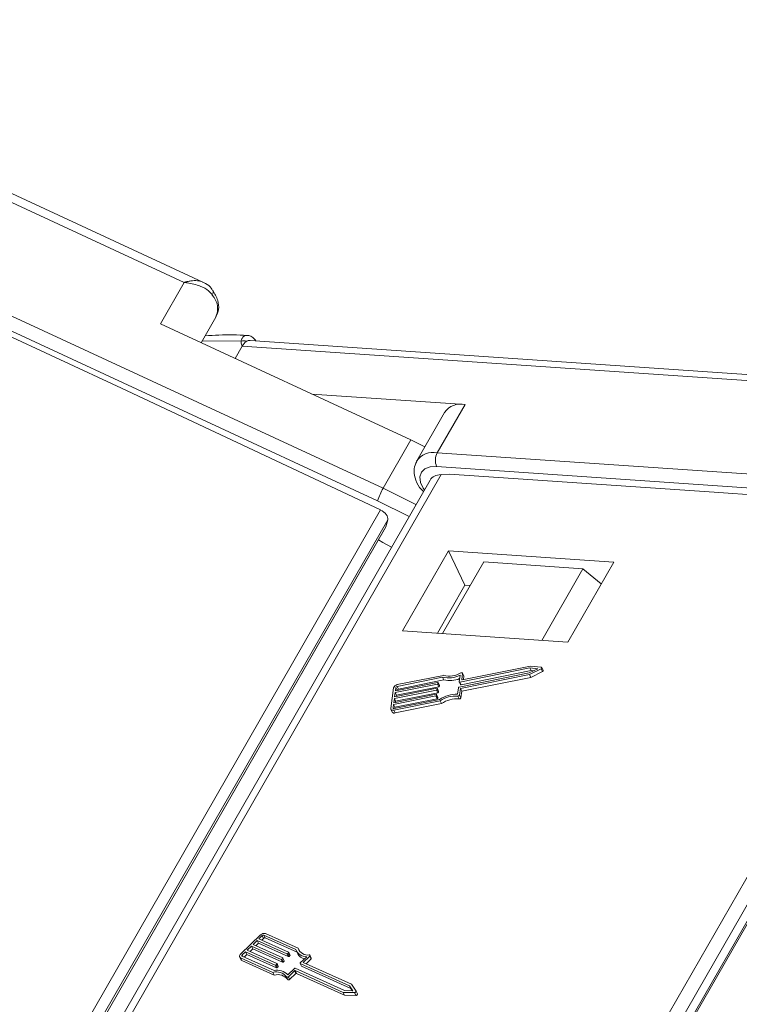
# Model space of a CAD drawing. Header units: millimetres. Extents: x 2816 to 3738, y -75 to 577.
# Tile 30 of 49: x 3378 to 3408, y 433 to 473. Entities that reach past the tile are written whole.
import ezdxf

# ---------------------------------------------------------------- set-up
doc = ezdxf.new("R2010")
doc.units = ezdxf.units.MM

msp = doc.modelspace()

# ---------------------------------------------------------------- linework, layer by layer
at = {"color": 7, "linetype": 'Continuous', "lineweight": 15}
for p, q in [((3384.803, 462.612), (3362.182, 473.099)), ((3385.565, 462.627), (3362.35, 473.39)), ((3370.578, 464.545), (3392.966, 454.166)), ((3392.741, 453.655), (3370.354, 464.034)), ((3370.709, 463.612), (3382.235, 458.269)), ((3383.827, 460.913), (3384.803, 462.612)), ((3383.827, 460.913), (3394.105, 456.148)), ((3385.503, 460.136), (3386.106, 461.187)), ((3387.136, 460.203), (3385.549, 460.216)), ((3409.495, 458.73), (3387.507, 460.229)), ((3387.181, 459.994), (3386.892, 459.492)), ((3408.712, 458.526), (3387.181, 459.994)), ((3392.856, 453.276), (3382.235, 458.269)), ((3396.329, 457.605), (3390.037, 458.034)), ((3395.485, 457.276), (3394.346, 455.294)), ((3396.329, 457.605), (3395.19, 455.623)), ((3394.105, 456.148), (3392.966, 454.166)), ((3394.105, 456.148), (3394.679, 455.874)), ((3395.19, 455.623), (3416.278, 454.185)), ((3416.251, 453.62), (3395.163, 455.058)), ((3394.891, 454.504), (3378.997, 426.839)), ((3395.349, 454.732), (3379.312, 426.818)), ((3395.692, 454.75), (3395.349, 454.732)), ((3395.692, 454.75), (3406.549, 454.009)), ((3392.966, 454.166), (3394.312, 453.496)), ((3394.034, 453.012), (3392.741, 453.655)), ((3416.552, 453.27), (3406.549, 454.009)), ((3376.77, 425.276), (3392.856, 453.276)), ((3400.516, 425.359), (3416.552, 453.27)), ((3393.154, 452.879), (3378.134, 426.736)), ((3393.073, 452.583), (3393.154, 452.879)), ((3417.026, 452.964), (3401.113, 425.267)), ((3378.246, 426.775), (3393.073, 452.583)), ((3378.25, 426.776), (3393.065, 452.563)), ((3401.468, 425.212), (3417.202, 452.598)), ((3401.528, 425.202), (3417.207, 452.492)), ((3395.648, 451.604), (3393.76, 448.319)), ((3402.433, 451.141), (3395.648, 451.604)), ((3396.326, 450.196), (3395.648, 451.604)), ((3395.404, 448.207), (3397.092, 451.145)), ((3401.163, 450.867), (3397.092, 451.145)), ((3399.475, 447.929), (3401.163, 450.867)), ((3400.546, 447.856), (3402.433, 451.141)), ((3401.919, 450.247), (3401.163, 450.867)), ((3395.192, 448.221), (3396.326, 450.196)), ((3396.326, 450.196), (3396.538, 450.182)), ((3393.76, 448.319), (3400.546, 447.856)), ((3398.989, 446.799), (3396.108, 446.218)), ((3399.018, 446.872), (3396.213, 446.307)), ((3398.961, 446.589), (3399.312, 446.762)), ((3398.971, 446.523), (3399.449, 446.758)), ((3399.312, 446.762), (3398.989, 446.799)), ((3398.989, 446.799), (3399.043, 446.686)), ((3399.458, 446.822), (3399.018, 446.872)), ((3399.449, 446.758), (3399.503, 446.645)), ((3399.535, 446.696), (3399.481, 446.808)), ((3395.406, 446.417), (3393.54, 446.041)), ((3395.445, 446.493), (3393.549, 446.111)), ((3395.406, 446.417), (3395.46, 446.304)), ((3396.08, 446.008), (3398.961, 446.589)), ((3396.087, 446.231), (3396.122, 446.501)), ((3396.143, 445.953), (3398.971, 446.523)), ((3399.043, 446.686), (3396.162, 446.106)), ((3396.192, 446.32), (3396.225, 446.573)), ((3396.197, 445.84), (3399.025, 446.41)), ((3396.278, 446.473), (3396.223, 446.586)), ((3396.225, 446.573), (3396.279, 446.461)), ((3396.26, 446.317), (3396.279, 446.461)), ((3398.971, 446.523), (3399.025, 446.41)), ((3399.025, 446.41), (3399.503, 446.645)), ((3399.137, 446.675), (3399.043, 446.686)), ((3393.392, 445.977), (3393.28, 445.138)), ((3393.436, 445.612), (3395.169, 445.961)), ((3395.193, 446.136), (3393.459, 445.787)), ((3393.469, 445.857), (3395.202, 446.206)), ((3393.487, 445.996), (3393.469, 445.857)), ((3393.487, 445.996), (3393.542, 445.884)), ((3395.247, 446.023), (3393.514, 445.674)), ((3393.54, 446.041), (3393.594, 445.928)), ((3395.46, 446.304), (3393.594, 445.928)), ((3395.191, 445.948), (3395.186, 445.913)), ((3395.244, 445.842), (3395.19, 445.955)), ((3395.191, 445.948), (3395.245, 445.836)), ((3395.193, 446.136), (3395.247, 446.023)), ((3395.223, 446.193), (3395.219, 446.158)), ((3395.219, 446.158), (3395.273, 446.045)), ((3395.277, 446.087), (3395.223, 446.199)), ((3395.223, 446.193), (3395.278, 446.08)), ((3395.278, 446.08), (3395.273, 446.045)), ((3396.018, 445.716), (3396.054, 445.986)), ((3396.087, 446.225), (3396.142, 446.112)), ((3396.107, 445.682), (3396.143, 445.953)), ((3396.108, 446.218), (3396.162, 446.106)), ((3396.143, 445.953), (3396.197, 445.84)), ((3396.192, 446.32), (3396.197, 446.309)), ((3395.127, 445.646), (3393.394, 445.297)), ((3393.404, 445.367), (3395.137, 445.716)), ((3393.427, 445.542), (3393.404, 445.367)), ((3395.16, 445.891), (3393.427, 445.542)), ((3393.427, 445.542), (3393.481, 445.429)), ((3393.459, 445.787), (3393.436, 445.612)), ((3393.459, 445.787), (3393.514, 445.674)), ((3395.214, 445.778), (3393.481, 445.429)), ((3393.514, 445.674), (3393.507, 445.626)), ((3393.542, 445.884), (3393.54, 445.871)), ((3395.127, 445.646), (3395.182, 445.534)), ((3395.158, 445.703), (3395.154, 445.668)), ((3395.154, 445.668), (3395.208, 445.556)), ((3395.212, 445.597), (3395.157, 445.71)), ((3395.158, 445.703), (3395.213, 445.591)), ((3395.16, 445.891), (3395.214, 445.778)), ((3395.186, 445.913), (3395.241, 445.801)), ((3395.213, 445.591), (3395.208, 445.556)), ((3395.245, 445.836), (3395.241, 445.801)), ((3396.034, 445.637), (3396.088, 445.524)), ((3396.107, 445.682), (3396.161, 445.57)), ((3396.161, 445.57), (3396.197, 445.84)), ((3393.394, 445.297), (3393.376, 445.157)), ((3393.376, 445.157), (3393.386, 445.135)), ((3393.394, 445.297), (3393.449, 445.184)), ((3393.41, 445.062), (3395.306, 445.444)), ((3393.419, 445.132), (3395.285, 445.508)), ((3393.449, 445.184), (3393.442, 445.136)), ((3395.182, 445.534), (3393.449, 445.184)), ((3393.464, 444.949), (3395.36, 445.331)), ((3393.481, 445.429), (3393.475, 445.381)), ((3395.306, 445.444), (3395.36, 445.331)), ((3393.286, 445.1), (3393.34, 444.988)), ((3393.41, 445.062), (3393.464, 444.949)), ((3387.941, 435.845), (3387.116, 435.054)), ((3389.476, 435.296), (3388.145, 435.898)), ((3387.802, 435.617), (3387.63, 435.452)), ((3387.63, 435.452), (3388.846, 434.902)), ((3387.856, 435.504), (3387.747, 435.399)), ((3389.018, 435.066), (3387.802, 435.617)), ((3387.802, 435.617), (3387.856, 435.504)), ((3389.073, 434.954), (3387.856, 435.504)), ((3388.008, 435.814), (3387.871, 435.683)), ((3387.871, 435.683), (3389.087, 435.132)), ((3388.062, 435.702), (3387.987, 435.63)), ((3388.008, 435.814), (3388.062, 435.702)), ((3389.386, 435.24), (3388.076, 435.832)), ((3388.076, 435.832), (3388.13, 435.72)), ((3389.434, 435.13), (3388.13, 435.72)), ((3387.321, 435.155), (3387.183, 435.024)), ((3387.375, 435.043), (3387.265, 434.938)), ((3388.537, 434.605), (3387.321, 435.155)), ((3387.321, 435.155), (3387.375, 435.043)), ((3388.591, 434.493), (3387.375, 435.043)), ((3387.561, 435.386), (3387.389, 435.221)), ((3387.389, 435.221), (3388.606, 434.671)), ((3387.616, 435.273), (3387.506, 435.169)), ((3388.778, 434.836), (3387.561, 435.386)), ((3387.561, 435.386), (3387.616, 435.273)), ((3388.832, 434.723), (3387.616, 435.273)), ((3389.018, 435.066), (3389.073, 434.954)), ((3389.087, 435.108), (3389.052, 435.075)), ((3389.052, 435.075), (3389.107, 434.963)), ((3389.087, 435.108), (3389.141, 434.996)), ((3389.147, 435.014), (3389.093, 435.127)), ((3389.406, 435.187), (3389.46, 435.074)), ((3389.476, 435.296), (3389.53, 435.183)), ((3387.079, 434.942), (3387.133, 434.829)), ((3387.114, 434.91), (3388.444, 434.308)), ((3387.114, 434.91), (3387.168, 434.797)), ((3387.168, 434.797), (3388.499, 434.195)), ((3387.182, 434.976), (3388.492, 434.383)), ((3387.183, 435.024), (3387.213, 434.962)), ((3388.605, 434.647), (3388.571, 434.614)), ((3388.605, 434.647), (3388.66, 434.534)), ((3388.666, 434.553), (3388.612, 434.666)), ((3388.778, 434.836), (3388.832, 434.723)), ((3388.846, 434.878), (3388.812, 434.845)), ((3388.812, 434.845), (3388.866, 434.732)), ((3388.846, 434.878), (3388.9, 434.765)), ((3388.906, 434.784), (3388.852, 434.896)), ((3388.9, 434.765), (3388.866, 434.732)), ((3389.141, 434.996), (3389.107, 434.963)), ((3389.562, 434.678), (3389.616, 434.565)), ((3389.568, 434.696), (3389.834, 434.951)), ((3391.589, 433.758), (3389.568, 434.672)), ((3389.568, 434.672), (3389.622, 434.56)), ((3389.687, 434.716), (3389.953, 434.97)), ((3391.672, 433.817), (3389.687, 434.716)), ((3389.803, 434.663), (3390.007, 434.858)), ((3389.953, 434.97), (3390.007, 434.858)), ((3390.019, 434.895), (3389.965, 435.008)), ((3388.444, 434.308), (3388.499, 434.195)), ((3388.537, 434.605), (3388.591, 434.493)), ((3388.571, 434.614), (3388.625, 434.501)), ((3388.66, 434.534), (3388.625, 434.501)), ((3389.062, 434.211), (3389.327, 434.466)), ((3389.077, 434.131), (3389.326, 434.37)), ((3389.131, 434.019), (3389.38, 434.257)), ((3389.326, 434.37), (3389.38, 434.257)), ((3389.36, 434.378), (3391.328, 433.488)), ((3389.36, 434.378), (3389.414, 434.266)), ((3389.361, 434.475), (3391.383, 433.56)), ((3389.414, 434.266), (3391.382, 433.375)), ((3391.644, 433.645), (3389.622, 434.56)), ((3388.998, 434.123), (3389.052, 434.011)), ((3389.077, 434.131), (3389.131, 434.019)), ((3391.328, 433.488), (3391.79, 433.477)), ((3391.328, 433.488), (3391.382, 433.375)), ((3391.383, 433.56), (3391.723, 433.552)), ((3391.723, 433.552), (3391.589, 433.758)), ((3391.589, 433.758), (3391.644, 433.645)), ((3391.704, 433.552), (3391.644, 433.645)), ((3391.854, 433.537), (3391.672, 433.817)), ((3391.79, 433.477), (3391.845, 433.364)), ((3391.909, 433.422), (3391.855, 433.535)), ((3391.382, 433.375), (3391.845, 433.364))]:
    msp.add_line(p, q, dxfattribs=at)
at = {"color": 7, "linetype": 'Continuous', "lineweight": 15, "flags": 128}
for points in [[(3395.163, 455.058), (3394.895, 455.044), (3394.68, 454.963), (3394.537, 454.822), (3394.476, 454.633), (3394.503, 454.41), (3394.615, 454.172), (3394.661, 454.104)], [(3392.77, 452.05), (3392.961, 451.944), (3393.306, 451.745)], [(3399.449, 446.758), (3399.462, 446.766), (3399.472, 446.775), (3399.479, 446.785), (3399.483, 446.796), (3399.482, 446.806), (3399.477, 446.814), (3399.469, 446.819), (3399.458, 446.822)], [(3396.225, 446.573), (3396.225, 446.582), (3396.221, 446.589), (3396.215, 446.594), (3396.207, 446.598), (3396.196, 446.6), (3396.185, 446.599), (3396.173, 446.596), (3396.161, 446.591)], [(3396.279, 446.461), (3396.279, 446.469), (3396.278, 446.473)], [(3399.503, 446.645), (3399.516, 446.653), (3399.526, 446.662), (3399.534, 446.673), (3399.537, 446.683), (3399.536, 446.693), (3399.535, 446.696)], [(3395.169, 445.961), (3395.174, 445.962), (3395.178, 445.961), (3395.182, 445.961), (3395.186, 445.959), (3395.188, 445.957), (3395.19, 445.955), (3395.191, 445.952), (3395.191, 445.948)], [(3395.202, 446.206), (3395.206, 446.206), (3395.211, 446.206), (3395.215, 446.205), (3395.218, 446.204), (3395.221, 446.202), (3395.222, 446.199), (3395.223, 446.196), (3395.223, 446.193)], [(3395.277, 446.087), (3395.278, 446.084), (3395.278, 446.08)], [(3396.108, 446.218), (3396.104, 446.218), (3396.099, 446.218), (3396.095, 446.218), (3396.092, 446.22), (3396.089, 446.222), (3396.088, 446.225), (3396.087, 446.228), (3396.087, 446.231)], [(3396.162, 446.106), (3396.158, 446.105), (3396.154, 446.105), (3396.15, 446.106), (3396.146, 446.107), (3396.144, 446.109), (3396.142, 446.112), (3396.142, 446.112)], [(3396.213, 446.307), (3396.208, 446.307), (3396.204, 446.307), (3396.2, 446.308), (3396.197, 446.309), (3396.194, 446.311), (3396.192, 446.314), (3396.192, 446.317), (3396.192, 446.32)], [(3395.137, 445.716), (3395.141, 445.717), (3395.146, 445.717), (3395.15, 445.716), (3395.153, 445.714), (3395.156, 445.712), (3395.157, 445.71), (3395.158, 445.707), (3395.158, 445.703)], [(3395.212, 445.597), (3395.213, 445.594), (3395.213, 445.591)], [(3395.244, 445.842), (3395.245, 445.839), (3395.245, 445.836)], [(3393.28, 445.138), (3393.28, 445.118), (3393.286, 445.1), (3393.297, 445.084), (3393.312, 445.072), (3393.332, 445.063), (3393.356, 445.059), (3393.382, 445.058), (3393.41, 445.062)], [(3393.376, 445.157), (3393.376, 445.15), (3393.378, 445.144), (3393.381, 445.139), (3393.386, 445.135), (3393.393, 445.132), (3393.401, 445.131), (3393.41, 445.13), (3393.419, 445.132)], [(3387.116, 435.054), (3387.098, 435.034), (3387.084, 435.013), (3387.076, 434.991), (3387.073, 434.971), (3387.075, 434.952), (3387.083, 434.935), (3387.096, 434.92), (3387.114, 434.91)], [(3389.087, 435.132), (3389.09, 435.13), (3389.092, 435.128), (3389.093, 435.125), (3389.094, 435.122), (3389.093, 435.119), (3389.092, 435.115), (3389.09, 435.112), (3389.087, 435.108)], [(3387.183, 435.024), (3387.177, 435.017), (3387.172, 435.01), (3387.17, 435.003), (3387.169, 434.996), (3387.169, 434.99), (3387.172, 434.984), (3387.176, 434.979), (3387.182, 434.976)], [(3388.606, 434.671), (3388.609, 434.669), (3388.611, 434.667), (3388.612, 434.664), (3388.613, 434.661), (3388.612, 434.657), (3388.611, 434.654), (3388.608, 434.65), (3388.605, 434.647)], [(3388.846, 434.902), (3388.849, 434.9), (3388.851, 434.897), (3388.853, 434.895), (3388.853, 434.891), (3388.853, 434.888), (3388.851, 434.884), (3388.849, 434.881), (3388.846, 434.878)], [(3389.568, 434.672), (3389.565, 434.674), (3389.562, 434.677), (3389.561, 434.679), (3389.561, 434.683), (3389.561, 434.686), (3389.563, 434.69), (3389.565, 434.693), (3389.568, 434.696)], [(3389.953, 434.97), (3389.96, 434.979), (3389.965, 434.988), (3389.967, 434.997), (3389.966, 435.005), (3389.962, 435.012), (3389.955, 435.018), (3389.946, 435.021), (3389.936, 435.022)], [(3388.998, 434.123), (3389.003, 434.117), (3389.011, 434.113), (3389.021, 434.11), (3389.032, 434.11), (3389.044, 434.113), (3389.056, 434.117), (3389.067, 434.123), (3389.077, 434.131)], [(3389.052, 434.011), (3389.057, 434.004), (3389.065, 434), (3389.075, 433.998), (3389.086, 433.998), (3389.098, 434), (3389.11, 434.005), (3389.122, 434.011), (3389.131, 434.019)], [(3391.79, 433.477), (3391.804, 433.478), (3391.818, 433.482), (3391.831, 433.489), (3391.842, 433.498), (3391.851, 433.508), (3391.856, 433.518), (3391.857, 433.528), (3391.854, 433.537)], [(3391.845, 433.364), (3391.858, 433.365), (3391.872, 433.369), (3391.885, 433.376), (3391.897, 433.385), (3391.905, 433.395), (3391.91, 433.406), (3391.911, 433.416), (3391.909, 433.422)]]:
    msp.add_lwpolyline(points, dxfattribs=at)
at = {"color": 7, "linetype": 'Continuous', "lineweight": 15}
for centre, radius, start, end in [((3385.809, 462.209), 0.188, 322.1317, 26.5723), ((3385.318, 461.523), 0.857, 336.8857, 41.7636), ((3387.242, 459.862), 0.357, 69.2841, 107.3043), ((3387.644, 459.752), 0.523, 121.8765, 152.3462), ((3387.493, 459.984), 0.246, 86.7495, 120.4792), ((3396.153, 456.808), 0.816, 77.5787, 145.0198), ((3395.013, 454.832), 0.81, 77.4083, 146.4563), ((3395.778, 455.312), 0.666, 152.1335, 202.4053), ((3395.218, 452.872), 2.598, 150.1242, 162.4597), ((3395.648, 447.447), 1.058, 256.7701, 296.6203), ((3395.685, 447.407), 0.944, 255.3028, 300.2696), ((3395.701, 447.311), 1.035, 256.5652, 292.9043), ((3393.576, 445.92), 0.193, 97.9534, 162.7962), ((3393.549, 445.977), 0.0642, 97.9534, 162.7962), ((3395.188, 446.168), 0.0321, 277.9534, 342.7962), ((3395.242, 446.055), 0.0321, 277.9534, 342.7962), ((3396.085, 445.977), 0.0321, 97.9534, 162.7962), ((3393.603, 445.865), 0.0642, 97.9534, 162.7962), ((3395.123, 445.678), 0.0321, 277.9534, 342.7962), ((3395.156, 445.923), 0.0321, 277.9534, 342.7962), ((3395.177, 445.565), 0.0321, 277.9534, 342.7962), ((3395.21, 445.81), 0.0321, 277.9534, 342.7962), ((3395.974, 444.475), 1.241, 87.9713, 123.7045), ((3395.926, 444.575), 1.068, 84.183, 125.5121), ((3396.043, 445.703), 0.0669, 262.209, 341.7668), ((3396.098, 445.591), 0.0669, 262.209, 341.7668), ((3395.98, 444.462), 1.068, 84.183, 125.5121), ((3393.428, 445.052), 0.109, 216.1772, 289.4474), ((3388.087, 435.703), 0.203, 73.4708, 135.8388), ((3388.057, 435.767), 0.0678, 73.4708, 135.8388), ((3388.111, 435.655), 0.0678, 73.4708, 135.8388), ((3389.028, 435.099), 0.0339, 253.4708, 315.8388), ((3389.812, 435.409), 0.459, 201.7354, 272.6896), ((3389.827, 435.268), 0.415, 207.8675, 258.0607), ((3389.872, 435.438), 0.421, 199.7095, 278.7033), ((3387.194, 434.86), 0.0679, 206.7278, 247.678), ((3388.787, 434.868), 0.0339, 253.4708, 315.8388), ((3388.842, 434.756), 0.0339, 253.4708, 315.8388), ((3388.89, 434.779), 0.0168, 305.7982, 17.3571), ((3389.082, 434.986), 0.0339, 253.4708, 315.8388), ((3389.131, 435.009), 0.0168, 305.7982, 17.3571), ((3389.988, 434.885), 0.0326, 304.4788, 18.6765), ((3388.584, 433.804), 0.523, 37.6738, 105.4759), ((3388.622, 433.783), 0.614, 44.2211, 102.2054), ((3388.547, 434.638), 0.0339, 253.4708, 315.8388), ((3388.601, 434.525), 0.0339, 253.4708, 315.8388), ((3388.65, 434.548), 0.0168, 305.7982, 17.3571), ((3389.35, 434.346), 0.0339, 73.4708, 135.8388), ((3389.352, 434.442), 0.0339, 73.4708, 135.8388), ((3389.404, 434.233), 0.0339, 73.4708, 135.8388), ((3389.626, 434.57), 0.0113, 206.7278, 247.678), ((3388.638, 433.691), 0.523, 37.6738, 105.4759)]:
    msp.add_arc(centre, radius, start, end, dxfattribs=at)
for centre, major_axis, ratio, start_param, end_param in [((3395.621, 454.169), (-0.753, 0.287), 0.645288, 5.311379, 6.181233), ((3392.795, 453.048), (-0.345, 0.202), 0.576557, 3.296706, 4.867502)]:
    msp.add_ellipse(centre, major_axis=major_axis, ratio=ratio, start_param=start_param, end_param=end_param, dxfattribs=at)
for points, knots in [([(3385.564, 462.624), (3385.531, 462.639), (3385.486, 462.659), (3385.351, 462.687), (3385.199, 462.691), (3385.025, 462.666), (3384.941, 462.648), (3384.892, 462.636), (3384.863, 462.629), (3384.839, 462.622), (3384.823, 462.618), (3384.814, 462.615), (3384.807, 462.613), (3384.805, 462.612), (3384.803, 462.612)], [0, 0, 0, 0, 0.164972, 0.2315306, 0.5928141, 0.7666475, 0.8637913, 0.8922583, 0.9366814, 0.9627439, 0.9780699, 0.9915783, 0.993538, 1, 1, 1, 1]), ([(3384.803, 462.612), (3384.805, 462.612), (3384.815, 462.611), (3384.848, 462.607), (3384.886, 462.602), (3385.107, 462.572), (3385.434, 462.49), (3385.779, 462.306), (3385.908, 462.152), (3385.957, 462.093)], [0, 0, 0, 0, 0.005088, 0.020369, 0.070807, 0.089086, 0.500311, 0.809226, 1, 1, 1, 1]), ([(3385.968, 462.286), (3385.95, 462.318), (3385.881, 462.435), (3385.735, 462.549), (3385.602, 462.601), (3385.561, 462.618)], [0, 0, 0, 0, 0.198906, 0.748154, 1, 1, 1, 1]), ([(3386.099, 461.203), (3386.145, 461.301), (3386.243, 461.51), (3386.199, 461.901), (3386.056, 462.154), (3385.977, 462.293)], [0, 0, 0, 0, 0.285163, 0.607423, 1, 1, 1, 1]), ([(3387.386, 460.436), (3387.192, 460.448), (3386.598, 460.483), (3386.041, 460.445), (3385.666, 460.419)], [0, 0, 0, 0, 0.326649, 1, 1, 1, 1]), ([(3387.136, 460.203), (3387.14, 460.223), (3387.154, 460.286), (3387.211, 460.377), (3387.296, 460.443), (3387.36, 460.435), (3387.384, 460.432)], [0, 0, 0, 0, 0.139609, 0.427266, 0.782758, 1, 1, 1, 1]), ([(3387.181, 459.994), (3387.181, 459.995), (3387.164, 460.051), (3387.144, 460.119), (3387.137, 460.19), (3387.136, 460.203)], [0, 0, 0, 0, 0.012087, 0.82463, 1, 1, 1, 1]), ([(3387.744, 460.213), (3387.705, 460.264), (3387.63, 460.362), (3387.492, 460.436), (3387.408, 460.434), (3387.384, 460.434)], [0, 0, 0, 0, 0.435565, 0.840298, 1, 1, 1, 1]), ([(3394.347, 455.267), (3394.302, 455.168), (3394.207, 454.958), (3394.264, 454.581), (3394.396, 454.26), (3394.565, 454.088), (3394.62, 454.033)], [0, 0, 0, 0, 0.246495, 0.526795, 0.846453, 1, 1, 1, 1])]:
    msp.add_open_spline(points, degree=3, knots=knots, dxfattribs=at)

doc.saveas('drawing.dxf')
